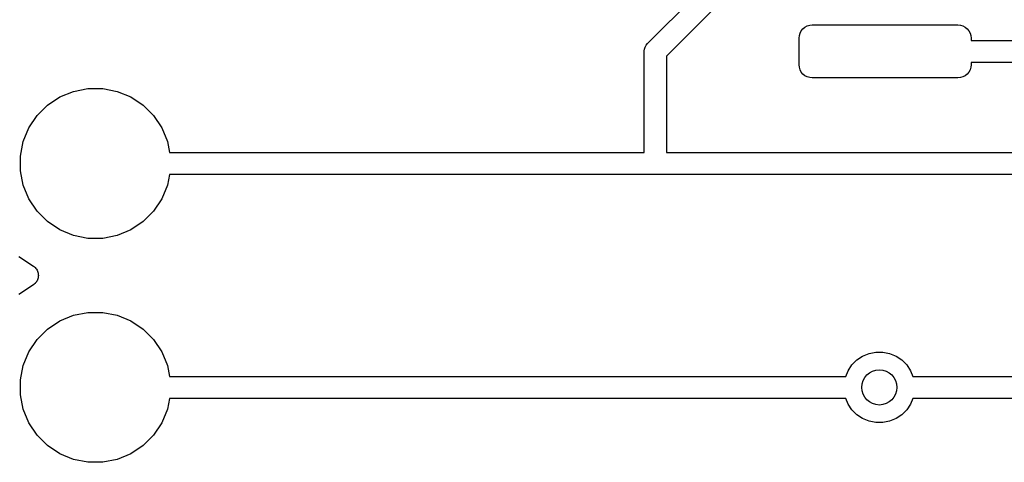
# Model space of a CAD drawing. Extents: x 4.65 to 8.46, y -5.31 to -3.29.
# Tile 11 of 47: x 4.87 to 5.31, y -4.43 to -4.24. Entities that reach past the tile are written whole.
import ezdxf

# ---------------------------------------------------------------- set-up
doc = ezdxf.new("R2010")
doc.units = 0
doc.header["$MEASUREMENT"] = 0
doc.layers.add('BLACK', color=7, linetype='CONTINUOUS')

msp = doc.modelspace()

# ---------------------------------------------------------------- linework, layer by layer
at = {"layer": 'BLACK', "linetype": 'CONTINUOUS'}
for p, q in [((5.14669, -4.24635), (5.19635, -4.19669)), ((5.20204, -4.20492), (5.15492, -4.25204)), ((5.21462, -4.24183), (5.21517, -4.24081)), ((5.21517, -4.24081), (5.2159, -4.23992)), ((5.2159, -4.23992), (5.2168, -4.23918)), ((5.2168, -4.23918), (5.21782, -4.23864)), ((5.21782, -4.23864), (5.21893, -4.2383)), ((5.21893, -4.2383), (5.22008, -4.23819)), ((5.22008, -4.23819), (5.28504, -4.23819)), ((5.28504, -4.23819), (5.28619, -4.2383)), ((5.28619, -4.2383), (5.2873, -4.23864)), ((5.2873, -4.23864), (5.28832, -4.23918)), ((5.28832, -4.23918), (5.28922, -4.23992)), ((5.28922, -4.23992), (5.28995, -4.24081)), ((5.28995, -4.24081), (5.2905, -4.24183)), ((5.21417, -4.24409), (5.21429, -4.24294)), ((5.21417, -4.25591), (5.21417, -4.24409)), ((5.21429, -4.24294), (5.21462, -4.24183)), ((5.2905, -4.24183), (5.29083, -4.24294)), ((5.29083, -4.24294), (5.29094, -4.24409)), ((5.29094, -4.24409), (5.29094, -4.24508)), ((5.29094, -4.24508), (5.33499, -4.24508)), ((5.14506, -4.25), (5.14508, -4.24976)), ((5.14508, -4.25024), (5.14506, -4.25)), ((5.14508, -4.24976), (5.14515, -4.24904)), ((5.14508, -4.24976), (5.14508, -4.24976)), ((5.14508, -4.26393), (5.14508, -4.25024)), ((5.14515, -4.24904), (5.14543, -4.24811)), ((5.14543, -4.24811), (5.14589, -4.24725)), ((5.14589, -4.24725), (5.1465, -4.2465)), ((5.1465, -4.2465), (5.14669, -4.24635)), ((5.15492, -4.25204), (5.15492, -4.29508)), ((5.33499, -4.25492), (5.29094, -4.25492)), ((5.29094, -4.25492), (5.29094, -4.25591)), ((5.21429, -4.25706), (5.21417, -4.25591)), ((5.21462, -4.25817), (5.21429, -4.25706)), ((5.21517, -4.25919), (5.21462, -4.25817)), ((5.2159, -4.26008), (5.21517, -4.25919)), ((5.28995, -4.25919), (5.28922, -4.26008)), ((5.2905, -4.25817), (5.28995, -4.25919)), ((5.29083, -4.25706), (5.2905, -4.25817)), ((5.29094, -4.25591), (5.29083, -4.25706)), ((5.2168, -4.26082), (5.2159, -4.26008)), ((5.21782, -4.26136), (5.2168, -4.26082)), ((5.21893, -4.2617), (5.21782, -4.26136)), ((5.22008, -4.26181), (5.21893, -4.2617)), ((5.28504, -4.26181), (5.22008, -4.26181)), ((5.28619, -4.2617), (5.28504, -4.26181)), ((5.2873, -4.26136), (5.28619, -4.2617)), ((5.28832, -4.26082), (5.2873, -4.26136)), ((5.28922, -4.26008), (5.28832, -4.26082)), ((4.88415, -4.27034), (4.89024, -4.26782)), ((4.89024, -4.26782), (4.8967, -4.26654)), ((4.8967, -4.26654), (4.9033, -4.26654)), ((4.9033, -4.26654), (4.90976, -4.26782)), ((4.90976, -4.26782), (4.91585, -4.27034)), ((5.14508, -4.29508), (5.14508, -4.26393)), ((5.14508, -4.26393), (5.14508, -4.26393)), ((4.87867, -4.27401), (4.88415, -4.27034)), ((4.91585, -4.27034), (4.92133, -4.27401)), ((4.87401, -4.27867), (4.87867, -4.27401)), ((4.92133, -4.27401), (4.92599, -4.27867)), ((4.87034, -4.28415), (4.87401, -4.27867)), ((4.92599, -4.27867), (4.92966, -4.28415)), ((4.86782, -4.29024), (4.87034, -4.28415)), ((4.92966, -4.28415), (4.93218, -4.29024)), ((4.86654, -4.2967), (4.86782, -4.29024)), ((4.93218, -4.29024), (4.93314, -4.29508)), ((4.86654, -4.3033), (4.86654, -4.2967)), ((4.93314, -4.29508), (5.14508, -4.29508)), ((5.15492, -4.29508), (5.39976, -4.29508)), ((4.86782, -4.30976), (4.86654, -4.3033)), ((4.93314, -4.30492), (4.93218, -4.30976)), ((5.14976, -4.30492), (4.93314, -4.30492)), ((5.15, -4.30495), (5.14976, -4.30492)), ((5.15024, -4.30492), (5.15, -4.30495)), ((5.39796, -4.30492), (5.15024, -4.30492)), ((4.87034, -4.31585), (4.86782, -4.30976)), ((4.93218, -4.30976), (4.92966, -4.31585)), ((4.87401, -4.32133), (4.87034, -4.31585)), ((4.92966, -4.31585), (4.92599, -4.32133)), ((4.87867, -4.32599), (4.87401, -4.32133)), ((4.92599, -4.32133), (4.92133, -4.32599)), ((4.88415, -4.32966), (4.87867, -4.32599)), ((4.89024, -4.33218), (4.88415, -4.32966)), ((4.91585, -4.32966), (4.90976, -4.33218)), ((4.92133, -4.32599), (4.91585, -4.32966)), ((4.8967, -4.33346), (4.89024, -4.33218)), ((4.9033, -4.33346), (4.8967, -4.33346)), ((4.90976, -4.33218), (4.9033, -4.33346)), ((4.86592, -4.34153), (4.87237, -4.34584)), ((4.87237, -4.34584), (4.87241, -4.34587)), ((4.87241, -4.34587), (4.87241, -4.34587)), ((4.87241, -4.34587), (4.87241, -4.34587)), ((4.87241, -4.34587), (4.87243, -4.34588)), ((4.87243, -4.34588), (4.8728, -4.34619)), ((4.8728, -4.34619), (4.87316, -4.34649)), ((4.87316, -4.34649), (4.87317, -4.3465)), ((4.87317, -4.3465), (4.87318, -4.34651)), ((4.87318, -4.34651), (4.87348, -4.34688)), ((4.87348, -4.34688), (4.87377, -4.34725)), ((4.87377, -4.34725), (4.87378, -4.34726)), ((4.87378, -4.34726), (4.87379, -4.34727)), ((4.87379, -4.34727), (4.87401, -4.34769)), ((4.87401, -4.34769), (4.87423, -4.34811)), ((4.87435, -4.35147), (4.87421, -4.35193)), ((4.87423, -4.34811), (4.87423, -4.34813)), ((4.87423, -4.34813), (4.87424, -4.34814)), ((4.87424, -4.34814), (4.87437, -4.3486)), ((4.87449, -4.35102), (4.87435, -4.35147)), ((4.87437, -4.3486), (4.87451, -4.34905)), ((4.8745, -4.35099), (4.87449, -4.35101)), ((4.87449, -4.35101), (4.87449, -4.35102)), ((4.87455, -4.35052), (4.8745, -4.35099)), ((4.87451, -4.34905), (4.87451, -4.34906)), ((4.87451, -4.34906), (4.87451, -4.34908)), ((4.87451, -4.34908), (4.87455, -4.34955)), ((4.87455, -4.34955), (4.8746, -4.35002)), ((4.8746, -4.35005), (4.87455, -4.35052)), ((4.8746, -4.35002), (4.8746, -4.35003)), ((4.8746, -4.35003), (4.8746, -4.35005)), ((4.87237, -4.35416), (4.86592, -4.35847)), ((4.87274, -4.35385), (4.87237, -4.35416)), ((4.87311, -4.35356), (4.87274, -4.35385)), ((4.87312, -4.35355), (4.87311, -4.35356)), ((4.87313, -4.35354), (4.87312, -4.35355)), ((4.87343, -4.35317), (4.87313, -4.35354)), ((4.87373, -4.35281), (4.87343, -4.35317)), ((4.87374, -4.3528), (4.87373, -4.35281)), ((4.87375, -4.35279), (4.87374, -4.3528)), ((4.87398, -4.35236), (4.87375, -4.35279)), ((4.8742, -4.35195), (4.87398, -4.35236)), ((4.87421, -4.35193), (4.8742, -4.35194)), ((4.8742, -4.35194), (4.8742, -4.35195)), ((4.88415, -4.37034), (4.89024, -4.36782)), ((4.89024, -4.36782), (4.8967, -4.36654)), ((4.8967, -4.36654), (4.9033, -4.36654)), ((4.9033, -4.36654), (4.90976, -4.36782)), ((4.90976, -4.36782), (4.91585, -4.37034)), ((4.87867, -4.37401), (4.88415, -4.37034)), ((4.91585, -4.37034), (4.92133, -4.37401)), ((4.87401, -4.37867), (4.87867, -4.37401)), ((4.92133, -4.37401), (4.92599, -4.37867)), ((4.87034, -4.38415), (4.87401, -4.37867)), ((4.92599, -4.37867), (4.92966, -4.38415)), ((4.86782, -4.39024), (4.87034, -4.38415)), ((4.92966, -4.38415), (4.93218, -4.39024)), ((5.23996, -4.38777), (5.24254, -4.38604)), ((5.24254, -4.38604), (5.24541, -4.38486)), ((5.24541, -4.38486), (5.24845, -4.38425)), ((5.24845, -4.38425), (5.25155, -4.38425)), ((5.25155, -4.38425), (5.25459, -4.38486)), ((5.25459, -4.38486), (5.25746, -4.38604)), ((5.25746, -4.38604), (5.26004, -4.38777)), ((4.86654, -4.3967), (4.86782, -4.39024)), ((4.93218, -4.39024), (4.93314, -4.39508)), ((5.23604, -4.39254), (5.23777, -4.38996)), ((5.23777, -4.38996), (5.23996, -4.38777)), ((5.26004, -4.38777), (5.26223, -4.38996)), ((5.26223, -4.38996), (5.26396, -4.39254)), ((4.93314, -4.39508), (5.23499, -4.39508)), ((5.23499, -4.39508), (5.23604, -4.39254)), ((5.26396, -4.39254), (5.26501, -4.39508)), ((5.26501, -4.39508), (5.49021, -4.39508)), ((4.86654, -4.4033), (4.86654, -4.3967)), ((4.86782, -4.40976), (4.86654, -4.4033)), ((4.93314, -4.40492), (4.93218, -4.40976)), ((5.23499, -4.40492), (4.93314, -4.40492)), ((5.23604, -4.40746), (5.23499, -4.40492)), ((5.23777, -4.41004), (5.23604, -4.40746)), ((5.26396, -4.40746), (5.26223, -4.41004)), ((5.26501, -4.40492), (5.26396, -4.40746)), ((5.492, -4.40492), (5.26501, -4.40492)), ((4.87034, -4.41585), (4.86782, -4.40976)), ((4.93218, -4.40976), (4.92966, -4.41585)), ((5.23996, -4.41223), (5.23777, -4.41004)), ((5.24254, -4.41396), (5.23996, -4.41223)), ((5.26004, -4.41223), (5.25746, -4.41396)), ((5.26223, -4.41004), (5.26004, -4.41223)), ((4.87401, -4.42133), (4.87034, -4.41585)), ((4.92966, -4.41585), (4.92599, -4.42133)), ((5.24541, -4.41514), (5.24254, -4.41396)), ((5.24845, -4.41575), (5.24541, -4.41514)), ((5.25155, -4.41575), (5.24845, -4.41575)), ((5.25459, -4.41514), (5.25155, -4.41575)), ((5.25746, -4.41396), (5.25459, -4.41514)), ((4.87867, -4.42599), (4.87401, -4.42133)), ((4.92599, -4.42133), (4.92133, -4.42599)), ((4.88415, -4.42966), (4.87867, -4.42599)), ((4.92133, -4.42599), (4.91585, -4.42966)), ((4.89024, -4.43218), (4.88415, -4.42966)), ((4.91585, -4.42966), (4.90976, -4.43218)), ((4.8967, -4.43346), (4.89024, -4.43218)), ((4.9033, -4.43346), (4.8967, -4.43346)), ((4.90976, -4.43218), (4.9033, -4.43346))]:
    msp.add_line(p, q, dxfattribs=at)
at = {"layer": 'BLACK'}
msp.add_circle((5.25, -4.4), 0.00787, dxfattribs=at)

doc.saveas('drawing.dxf')
